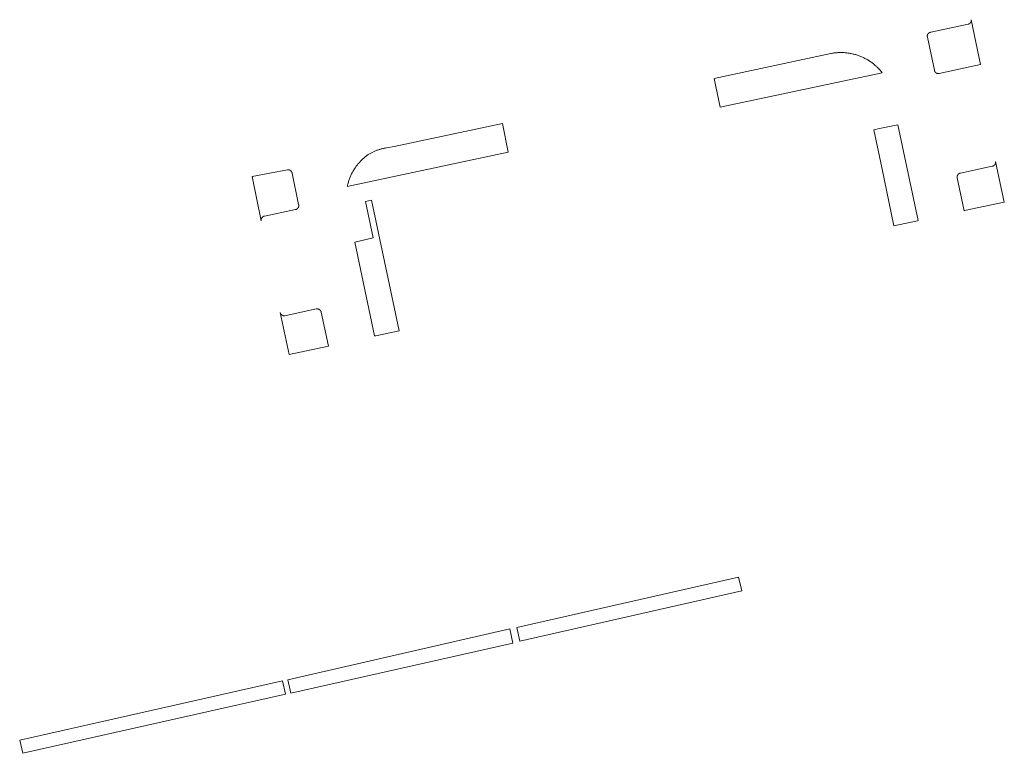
# Model space of a CAD drawing. Extents: x 211930 to 222589, y 569015 to 577578.
# Tile 52 of 95: x 221194 to 221315, y 573701 to 573791. Entities that reach past the tile are written whole.
import ezdxf

# ---------------------------------------------------------------- set-up
doc = ezdxf.new("R2010")
doc.units = 0
doc.layers.add('016 Alles planjaar 2023', color=72, linetype='Continuous', lineweight=20, true_color=0x1e90ff)

msp = doc.modelspace()

# ---------------------------------------------------------------- hatches: boundary and pattern name
at = {"layer": '016 Alles planjaar 2023', "true_color": 0x1e90ff}
h = msp.add_hatch(dxfattribs=at)
h.set_pattern_fill('DQ_CLEAR', color=72, style=0)
h.set_pattern_definition([])
h.paths.add_polyline_path([(221306.56, 573783.97), (221310.48, 573784.82), (221311.59, 573785.06), (221310.48, 573790.56), (221310.48, 573790.55), (221310.48, 573790.54), (221310.48, 573790.54), (221310.48, 573790.53), (221310.48, 573790.52), (221310.48, 573790.51), (221310.48, 573790.5), (221310.48, 573790.5), (221310.48, 573790.49), (221310.48, 573790.48), (221310.48, 573790.47), (221310.48, 573790.46), (221310.48, 573790.46), (221310.48, 573790.45), (221310.48, 573790.44), (221310.48, 573790.43), (221310.48, 573790.42), (221310.48, 573790.42), (221310.48, 573790.41), (221310.47, 573790.4), (221310.47, 573790.39), (221310.47, 573790.38), (221310.47, 573790.38), (221310.47, 573790.37), (221310.47, 573790.36), (221310.46, 573790.35), (221310.46, 573790.35), (221310.46, 573790.34), (221310.46, 573790.33), (221310.45, 573790.32), (221310.45, 573790.32), (221310.45, 573790.31), (221310.45, 573790.3), (221310.44, 573790.29), (221310.44, 573790.29), (221310.44, 573790.28), (221310.43, 573790.27), (221310.43, 573790.26), (221310.43, 573790.26), (221310.42, 573790.25), (221310.42, 573790.24), (221310.41, 573790.24), (221310.41, 573790.23), (221310.41, 573790.22), (221310.4, 573790.22), (221310.4, 573790.21), (221310.39, 573790.2), (221310.39, 573790.2), (221310.38, 573790.19), (221310.38, 573790.18), (221310.37, 573790.18), (221310.37, 573790.17), (221310.36, 573790.17), (221310.36, 573790.16), (221310.35, 573790.15), (221310.35, 573790.15), (221310.34, 573790.14), (221310.33, 573790.14), (221310.33, 573790.13), (221310.32, 573790.13), (221310.32, 573790.12), (221310.31, 573790.11), (221310.3, 573790.11), (221310.3, 573790.1), (221310.29, 573790.1), (221310.28, 573790.1), (221310.28, 573790.09), (221310.27, 573790.09), (221310.27, 573790.08), (221310.26, 573790.08), (221310.25, 573790.07), (221310.24, 573790.07), (221310.24, 573790.06), (221310.23, 573790.06), (221310.22, 573790.06), (221310.22, 573790.05), (221310.21, 573790.05), (221310.2, 573790.05), (221310.19, 573790.04), (221310.19, 573790.04), (221310.18, 573790.04), (221310.17, 573790.03), (221310.17, 573790.03), (221310.16, 573790.03), (221310.15, 573790.03), (221310.14, 573790.02), (221310.13, 573790.02), (221310.13, 573790.02), (221310.12, 573790.02), (221310.11, 573790.01), (221310.1, 573790.01), (221310.1, 573790.01), (221310.09, 573790.01), (221305.51, 573789.02), (221305.5, 573789.02), (221305.49, 573789.02), (221305.49, 573789.02), (221305.48, 573789.02), (221305.47, 573789.01), (221305.46, 573789.01), (221305.46, 573789.01), (221305.45, 573789.01), (221305.44, 573789.01), (221305.43, 573789), (221305.42, 573789), (221305.42, 573789), (221305.41, 573789), (221305.4, 573788.99), (221305.39, 573788.99), (221305.39, 573788.99), (221305.38, 573788.98), (221305.37, 573788.98), (221305.37, 573788.98), (221305.36, 573788.97), (221305.35, 573788.97), (221305.34, 573788.97), (221305.34, 573788.96), (221305.33, 573788.96), (221305.32, 573788.95), (221305.32, 573788.95), (221305.31, 573788.95), (221305.3, 573788.94), (221305.3, 573788.94), (221305.29, 573788.93), (221305.28, 573788.93), (221305.28, 573788.92), (221305.27, 573788.92), (221305.27, 573788.91), (221305.26, 573788.91), (221305.25, 573788.9), (221305.25, 573788.9), (221305.24, 573788.89), (221305.24, 573788.88), (221305.23, 573788.88), (221305.23, 573788.87), (221305.22, 573788.87), (221305.22, 573788.86), (221305.21, 573788.86), (221305.21, 573788.85), (221305.2, 573788.84), (221305.2, 573788.84), (221305.19, 573788.83), (221305.19, 573788.82), (221305.18, 573788.82), (221305.18, 573788.81), (221305.17, 573788.8), (221305.17, 573788.8), (221305.16, 573788.79), (221305.16, 573788.78), (221305.16, 573788.78), (221305.15, 573788.77), (221305.15, 573788.76), (221305.15, 573788.76), (221305.14, 573788.75), (221305.14, 573788.74), (221305.14, 573788.73), (221305.13, 573788.73), (221305.13, 573788.72), (221305.13, 573788.71), (221305.12, 573788.7), (221305.12, 573788.7), (221305.12, 573788.69), (221305.12, 573788.68), (221305.11, 573788.67), (221305.11, 573788.67), (221305.11, 573788.66), (221305.11, 573788.65), (221305.11, 573788.64), (221305.11, 573788.63), (221305.1, 573788.63), (221305.1, 573788.62), (221305.1, 573788.61), (221305.1, 573788.6), (221305.1, 573788.6), (221305.1, 573788.59), (221305.1, 573788.58), (221305.1, 573788.57), (221305.1, 573788.56), (221305.1, 573788.56), (221305.1, 573788.55), (221305.1, 573788.54), (221305.1, 573788.53), (221305.1, 573788.52), (221305.1, 573788.52), (221305.1, 573788.51), (221305.1, 573788.5), (221305.1, 573788.49), (221305.1, 573788.48), (221305.1, 573788.48), (221305.1, 573788.47), (221305.11, 573788.46), (221305.11, 573788.45), (221305.11, 573788.44), (221305.11, 573788.44), (221305.11, 573788.43), (221305.96, 573784.37), (221305.96, 573784.36), (221305.97, 573784.35), (221305.97, 573784.34), (221305.97, 573784.33), (221305.97, 573784.33), (221305.98, 573784.32), (221305.98, 573784.31), (221305.98, 573784.3), (221305.98, 573784.29), (221305.99, 573784.29), (221305.99, 573784.28), (221305.99, 573784.27), (221306, 573784.26), (221306, 573784.26), (221306, 573784.25), (221306.01, 573784.24), (221306.01, 573784.23), (221306.01, 573784.23), (221306.02, 573784.22), (221306.02, 573784.21), (221306.03, 573784.2), (221306.03, 573784.2), (221306.04, 573784.19), (221306.04, 573784.18), (221306.04, 573784.18), (221306.05, 573784.17), (221306.05, 573784.16), (221306.06, 573784.16), (221306.06, 573784.15), (221306.07, 573784.14), (221306.08, 573784.14), (221306.08, 573784.13), (221306.09, 573784.12), (221306.09, 573784.12), (221306.1, 573784.11), (221306.1, 573784.11), (221306.11, 573784.1), (221306.12, 573784.1), (221306.12, 573784.09), (221306.13, 573784.08), (221306.13, 573784.08), (221306.14, 573784.07), (221306.15, 573784.07), (221306.15, 573784.06), (221306.16, 573784.06), (221306.17, 573784.05), (221306.17, 573784.05), (221306.18, 573784.04), (221306.19, 573784.04), (221306.2, 573784.04), (221306.2, 573784.03), (221306.21, 573784.03), (221306.22, 573784.02), (221306.22, 573784.02), (221306.23, 573784.02), (221306.24, 573784.01), (221306.25, 573784.01), (221306.25, 573784.01), (221306.26, 573784), (221306.27, 573784), (221306.28, 573784), (221306.29, 573783.99), (221306.29, 573783.99), (221306.3, 573783.99), (221306.31, 573783.98), (221306.32, 573783.98), (221306.33, 573783.98), (221306.33, 573783.98), (221306.34, 573783.98), (221306.35, 573783.97), (221306.36, 573783.97), (221306.37, 573783.97), (221306.37, 573783.97), (221306.38, 573783.97), (221306.39, 573783.97), (221306.4, 573783.97), (221306.41, 573783.97), (221306.42, 573783.96), (221306.42, 573783.96), (221306.43, 573783.96), (221306.44, 573783.96), (221306.45, 573783.96), (221306.46, 573783.96), (221306.47, 573783.96), (221306.47, 573783.96), (221306.48, 573783.96), (221306.49, 573783.96), (221306.5, 573783.96), (221306.51, 573783.97), (221306.51, 573783.97), (221306.52, 573783.97), (221306.53, 573783.97), (221306.54, 573783.97), (221306.55, 573783.97), (221306.56, 573783.97), (221306.56, 573783.97)])
h = msp.add_hatch(dxfattribs=at)
h.set_pattern_fill('DQ_CLEAR', color=72, style=0)
h.set_pattern_definition([])
h.paths.add_polyline_path([(221279.02, 573783.38), (221279.76, 573779.87), (221299.57, 573784.07), (221299.5, 573784.16), (221299.43, 573784.24), (221299.36, 573784.33), (221299.29, 573784.41), (221299.21, 573784.5), (221299.14, 573784.58), (221299.06, 573784.66), (221298.98, 573784.74), (221298.9, 573784.81), (221298.82, 573784.89), (221298.73, 573784.96), (221298.65, 573785.03), (221298.57, 573785.11), (221298.48, 573785.18), (221298.39, 573785.24), (221298.3, 573785.31), (221298.21, 573785.38), (221298.12, 573785.44), (221298.03, 573785.5), (221297.93, 573785.56), (221297.74, 573785.67), (221297.65, 573785.73), (221297.55, 573785.78), (221297.45, 573785.83), (221297.35, 573785.88), (221297.26, 573785.93), (221297.16, 573785.97), (221297.05, 573786.02), (221296.95, 573786.06), (221296.85, 573786.1), (221296.75, 573786.14), (221296.64, 573786.18), (221296.54, 573786.21), (221296.44, 573786.25), (221296.33, 573786.28), (221296.22, 573786.31), (221296.12, 573786.34), (221296.01, 573786.36), (221295.9, 573786.39), (221295.8, 573786.41), (221295.69, 573786.43), (221295.58, 573786.45), (221295.47, 573786.47), (221295.36, 573786.48), (221295.25, 573786.5), (221295.14, 573786.51), (221295.03, 573786.52), (221294.92, 573786.53), (221294.82, 573786.53), (221294.71, 573786.54), (221294.6, 573786.54), (221294.49, 573786.54), (221294.38, 573786.54), (221294.27, 573786.53), (221294.16, 573786.53), (221294.05, 573786.52), (221293.94, 573786.51), (221293.83, 573786.5), (221293.72, 573786.49), (221293.61, 573786.47), (221293.5, 573786.46), (221293.39, 573786.44), (221293.28, 573786.42), (221279.02, 573783.38)])
h = msp.add_hatch(dxfattribs=at)
h.set_pattern_fill('DQ_CLEAR', color=72, style=0)
h.set_pattern_definition([])
h.paths.add_polyline_path([(221236.69, 573774.05), (221236.6, 573773.99), (221236.51, 573773.93), (221236.43, 573773.86), (221236.34, 573773.8), (221236.26, 573773.73), (221236.18, 573773.66), (221236.09, 573773.59), (221236.01, 573773.52), (221235.94, 573773.44), (221235.86, 573773.37), (221235.78, 573773.29), (221235.71, 573773.22), (221235.63, 573773.14), (221235.56, 573773.06), (221235.49, 573772.98), (221235.42, 573772.9), (221235.36, 573772.81), (221235.29, 573772.73), (221235.22, 573772.64), (221235.16, 573772.56), (221235.1, 573772.47), (221234.98, 573772.29), (221234.92, 573772.19), (221234.86, 573772.1), (221234.81, 573772), (221234.75, 573771.9), (221234.7, 573771.81), (221234.65, 573771.71), (221234.6, 573771.61), (221234.55, 573771.5), (221234.51, 573771.4), (221234.47, 573771.3), (221234.42, 573771.2), (221234.38, 573771.09), (221234.35, 573770.99), (221234.31, 573770.88), (221234.28, 573770.77), (221234.25, 573770.67), (221234.22, 573770.56), (221234.19, 573770.45), (221234.16, 573770.34), (221234.14, 573770.24), (221234.11, 573770.13), (221253.8, 573774.33), (221253.1, 573777.86), (221239.86, 573775.04), (221238.9, 573774.86), (221238.81, 573774.85), (221238.72, 573774.83), (221238.63, 573774.82), (221238.54, 573774.8), (221238.45, 573774.78), (221238.36, 573774.76), (221238.27, 573774.74), (221238.18, 573774.72), (221238.1, 573774.69), (221238.01, 573774.67), (221237.92, 573774.64), (221237.83, 573774.61), (221237.75, 573774.58), (221237.66, 573774.55), (221237.58, 573774.51), (221237.49, 573774.48), (221237.41, 573774.44), (221237.33, 573774.4), (221237.24, 573774.36), (221237.16, 573774.32), (221237.08, 573774.28), (221237, 573774.24), (221236.92, 573774.19), (221236.84, 573774.15), (221236.76, 573774.1), (221236.69, 573774.05)])
h = msp.add_hatch(dxfattribs=at)
h.set_pattern_fill('DQ_CLEAR', color=72, style=0)
h.set_pattern_definition([])
h.paths.add_polyline_path([(221301.48, 573777.71), (221299.23, 573777.23), (221298.55, 573777.09), (221299.52, 573772.48), (221301.01, 573765.34), (221303.91, 573765.96), (221303.96, 573765.97), (221301.48, 573777.71)])
h = msp.add_hatch(dxfattribs=at)
h.set_pattern_fill('DQ_CLEAR', color=72, style=0)
h.set_pattern_definition([])
h.paths.add_polyline_path([(221313.05, 573772.62), (221309.15, 573771.79), (221309.14, 573771.79), (221309.13, 573771.79), (221309.12, 573771.78), (221309.11, 573771.78), (221309.11, 573771.78), (221309.1, 573771.78), (221309.09, 573771.77), (221309.08, 573771.77), (221309.07, 573771.77), (221309.07, 573771.76), (221309.06, 573771.76), (221309.05, 573771.76), (221309.04, 573771.75), (221309.03, 573771.75), (221309.03, 573771.75), (221309.02, 573771.74), (221309.01, 573771.74), (221309, 573771.73), (221309, 573771.73), (221308.99, 573771.73), (221308.98, 573771.72), (221308.97, 573771.72), (221308.97, 573771.71), (221308.96, 573771.71), (221308.95, 573771.7), (221308.95, 573771.7), (221308.94, 573771.69), (221308.93, 573771.69), (221308.93, 573771.68), (221308.92, 573771.68), (221308.91, 573771.67), (221308.91, 573771.66), (221308.9, 573771.66), (221308.89, 573771.65), (221308.89, 573771.65), (221308.88, 573771.64), (221308.88, 573771.63), (221308.87, 573771.63), (221308.87, 573771.62), (221308.86, 573771.61), (221308.85, 573771.61), (221308.85, 573771.6), (221308.84, 573771.59), (221308.84, 573771.59), (221308.83, 573771.58), (221308.83, 573771.57), (221308.82, 573771.57), (221308.82, 573771.56), (221308.82, 573771.55), (221308.81, 573771.54), (221308.81, 573771.54), (221308.8, 573771.53), (221308.8, 573771.52), (221308.8, 573771.51), (221308.79, 573771.51), (221308.79, 573771.5), (221308.78, 573771.49), (221308.78, 573771.48), (221308.78, 573771.47), (221308.78, 573771.47), (221308.77, 573771.46), (221308.77, 573771.45), (221308.77, 573771.44), (221308.76, 573771.43), (221308.76, 573771.43), (221308.76, 573771.42), (221308.76, 573771.41), (221308.76, 573771.4), (221308.75, 573771.39), (221308.75, 573771.38), (221308.75, 573771.38), (221308.75, 573771.37), (221308.75, 573771.36), (221308.75, 573771.35), (221308.75, 573771.34), (221308.74, 573771.33), (221308.74, 573771.32), (221308.74, 573771.32), (221308.74, 573771.31), (221308.74, 573771.3), (221308.74, 573771.29), (221308.74, 573771.28), (221308.74, 573771.27), (221308.74, 573771.26), (221308.74, 573771.26), (221308.74, 573771.25), (221308.74, 573771.24), (221308.75, 573771.23), (221308.75, 573771.22), (221308.75, 573771.21), (221308.75, 573771.2), (221308.75, 573771.2), (221308.75, 573771.19), (221309.6, 573767.17), (221309.67, 573767.19), (221314.52, 573768.23), (221313.44, 573773.2), (221313.44, 573773.19), (221313.45, 573773.18), (221313.45, 573773.17), (221313.45, 573773.16), (221313.45, 573773.16), (221313.45, 573773.15), (221313.45, 573773.14), (221313.45, 573773.13), (221313.45, 573773.12), (221313.45, 573773.12), (221313.45, 573773.11), (221313.45, 573773.1), (221313.45, 573773.09), (221313.45, 573773.08), (221313.45, 573773.08), (221313.45, 573773.07), (221313.45, 573773.06), (221313.45, 573773.05), (221313.45, 573773.04), (221313.45, 573773.04), (221313.45, 573773.03), (221313.45, 573773.02), (221313.45, 573773.01), (221313.44, 573773), (221313.44, 573773), (221313.44, 573772.99), (221313.44, 573772.98), (221313.44, 573772.97), (221313.43, 573772.96), (221313.43, 573772.96), (221313.43, 573772.95), (221313.43, 573772.94), (221313.42, 573772.93), (221313.42, 573772.93), (221313.42, 573772.92), (221313.42, 573772.91), (221313.41, 573772.9), (221313.41, 573772.9), (221313.41, 573772.89), (221313.4, 573772.88), (221313.4, 573772.87), (221313.39, 573772.87), (221313.39, 573772.86), (221313.39, 573772.85), (221313.38, 573772.85), (221313.38, 573772.84), (221313.37, 573772.83), (221313.37, 573772.82), (221313.37, 573772.82), (221313.36, 573772.81), (221313.36, 573772.8), (221313.35, 573772.8), (221313.35, 573772.79), (221313.34, 573772.79), (221313.34, 573772.78), (221313.33, 573772.77), (221313.32, 573772.77), (221313.32, 573772.76), (221313.31, 573772.76), (221313.31, 573772.75), (221313.3, 573772.74), (221313.3, 573772.74), (221313.29, 573772.73), (221313.28, 573772.73), (221313.28, 573772.72), (221313.27, 573772.72), (221313.26, 573772.71), (221313.26, 573772.71), (221313.25, 573772.7), (221313.25, 573772.7), (221313.24, 573772.69), (221313.23, 573772.69), (221313.23, 573772.68), (221313.22, 573772.68), (221313.21, 573772.68), (221313.2, 573772.67), (221313.2, 573772.67), (221313.19, 573772.66), (221313.18, 573772.66), (221313.18, 573772.66), (221313.17, 573772.65), (221313.16, 573772.65), (221313.15, 573772.65), (221313.15, 573772.64), (221313.14, 573772.64), (221313.13, 573772.64), (221313.12, 573772.64), (221313.11, 573772.63), (221313.11, 573772.63), (221313.1, 573772.63), (221313.09, 573772.63), (221313.08, 573772.62), (221313.08, 573772.62), (221313.07, 573772.62), (221313.06, 573772.62), (221313.05, 573772.62)])
h = msp.add_hatch(dxfattribs=at)
h.set_pattern_fill('DQ_CLEAR', color=72, style=0)
h.set_pattern_definition([])
h.paths.add_polyline_path([(221223.58, 573765.95), (221223.57, 573765.96), (221223.57, 573765.97), (221223.57, 573765.98), (221223.57, 573765.99), (221223.57, 573765.99), (221223.57, 573766), (221223.57, 573766.01), (221223.57, 573766.02), (221223.57, 573766.03), (221223.57, 573766.04), (221223.57, 573766.05), (221223.57, 573766.05), (221223.57, 573766.06), (221223.57, 573766.07), (221223.57, 573766.08), (221223.57, 573766.09), (221223.58, 573766.1), (221223.58, 573766.11), (221223.58, 573766.11), (221223.58, 573766.12), (221223.58, 573766.13), (221223.58, 573766.14), (221223.59, 573766.15), (221223.59, 573766.16), (221223.59, 573766.16), (221223.59, 573766.17), (221223.6, 573766.18), (221223.6, 573766.19), (221223.6, 573766.2), (221223.6, 573766.2), (221223.61, 573766.21), (221223.61, 573766.22), (221223.61, 573766.23), (221223.62, 573766.24), (221223.62, 573766.24), (221223.62, 573766.25), (221223.63, 573766.26), (221223.63, 573766.27), (221223.64, 573766.27), (221223.64, 573766.28), (221223.64, 573766.29), (221223.65, 573766.3), (221223.65, 573766.3), (221223.66, 573766.31), (221223.66, 573766.32), (221223.67, 573766.33), (221223.67, 573766.33), (221223.68, 573766.34), (221223.68, 573766.35), (221223.69, 573766.35), (221223.69, 573766.36), (221223.7, 573766.37), (221223.71, 573766.37), (221223.71, 573766.38), (221223.72, 573766.38), (221223.72, 573766.39), (221223.73, 573766.4), (221223.74, 573766.4), (221223.74, 573766.41), (221223.75, 573766.41), (221223.76, 573766.42), (221223.76, 573766.42), (221223.77, 573766.43), (221223.78, 573766.43), (221223.78, 573766.44), (221223.79, 573766.44), (221223.8, 573766.45), (221223.8, 573766.45), (221223.81, 573766.46), (221223.82, 573766.46), (221223.82, 573766.47), (221223.83, 573766.47), (221223.84, 573766.48), (221223.85, 573766.48), (221223.85, 573766.48), (221223.86, 573766.49), (221223.87, 573766.49), (221223.88, 573766.5), (221223.89, 573766.5), (221223.89, 573766.5), (221223.9, 573766.51), (221223.91, 573766.51), (221223.92, 573766.51), (221223.93, 573766.51), (221223.93, 573766.52), (221223.94, 573766.52), (221223.95, 573766.52), (221223.96, 573766.52), (221223.97, 573766.53), (221223.98, 573766.53), (221223.98, 573766.53), (221227.79, 573767.33), (221227.8, 573767.33), (221227.8, 573767.33), (221227.81, 573767.33), (221227.82, 573767.33), (221227.83, 573767.34), (221227.84, 573767.34), (221227.84, 573767.34), (221227.85, 573767.34), (221227.86, 573767.35), (221227.87, 573767.35), (221227.88, 573767.35), (221227.88, 573767.36), (221227.89, 573767.36), (221227.9, 573767.36), (221227.91, 573767.37), (221227.91, 573767.37), (221227.92, 573767.38), (221227.93, 573767.38), (221227.93, 573767.38), (221227.94, 573767.39), (221227.95, 573767.39), (221227.96, 573767.4), (221227.96, 573767.4), (221227.97, 573767.41), (221227.98, 573767.41), (221227.98, 573767.42), (221227.99, 573767.42), (221228, 573767.43), (221228, 573767.43), (221228.01, 573767.44), (221228.01, 573767.44), (221228.02, 573767.45), (221228.03, 573767.46), (221228.03, 573767.46), (221228.04, 573767.47), (221228.04, 573767.47), (221228.05, 573767.48), (221228.06, 573767.49), (221228.06, 573767.49), (221228.07, 573767.5), (221228.07, 573767.5), (221228.08, 573767.51), (221228.08, 573767.52), (221228.09, 573767.52), (221228.09, 573767.53), (221228.1, 573767.54), (221228.1, 573767.55), (221228.11, 573767.55), (221228.11, 573767.56), (221228.11, 573767.57), (221228.12, 573767.57), (221228.12, 573767.58), (221228.13, 573767.59), (221228.13, 573767.6), (221228.13, 573767.6), (221228.14, 573767.61), (221228.14, 573767.62), (221228.14, 573767.63), (221228.15, 573767.63), (221228.15, 573767.64), (221228.15, 573767.65), (221228.15, 573767.66), (221228.16, 573767.67), (221228.16, 573767.67), (221228.16, 573767.68), (221228.16, 573767.69), (221228.17, 573767.7), (221228.17, 573767.71), (221228.17, 573767.71), (221228.17, 573767.72), (221228.17, 573767.73), (221228.17, 573767.74), (221228.17, 573767.75), (221228.18, 573767.76), (221228.18, 573767.76), (221228.18, 573767.77), (221228.18, 573767.78), (221228.18, 573767.79), (221228.18, 573767.8), (221228.18, 573767.81), (221228.18, 573767.81), (221228.18, 573767.82), (221228.18, 573767.83), (221228.18, 573767.84), (221228.18, 573767.85), (221228.18, 573767.86), (221228.18, 573767.86), (221228.18, 573767.87), (221228.17, 573767.88), (221228.17, 573767.89), (221228.17, 573767.9), (221228.17, 573767.91), (221228.17, 573767.91), (221228.17, 573767.92), (221228.17, 573767.93), (221228.16, 573767.94), (221227.36, 573771.79), (221227.36, 573771.8), (221227.35, 573771.81), (221227.35, 573771.82), (221227.35, 573771.83), (221227.35, 573771.83), (221227.34, 573771.84), (221227.34, 573771.85), (221227.34, 573771.86), (221227.34, 573771.87), (221227.33, 573771.87), (221227.33, 573771.88), (221227.33, 573771.89), (221227.32, 573771.9), (221227.32, 573771.91), (221227.32, 573771.91), (221227.31, 573771.92), (221227.31, 573771.93), (221227.3, 573771.94), (221227.3, 573771.94), (221227.29, 573771.95), (221227.29, 573771.96), (221227.29, 573771.97), (221227.28, 573771.97), (221227.28, 573771.98), (221227.27, 573771.99), (221227.27, 573771.99), (221227.26, 573772), (221227.26, 573772.01), (221227.25, 573772.01), (221227.24, 573772.02), (221227.24, 573772.03), (221227.23, 573772.03), (221227.23, 573772.04), (221227.22, 573772.05), (221227.22, 573772.05), (221227.21, 573772.06), (221227.2, 573772.06), (221227.2, 573772.07), (221227.19, 573772.08), (221227.18, 573772.08), (221227.18, 573772.09), (221227.17, 573772.09), (221227.16, 573772.1), (221227.16, 573772.1), (221227.15, 573772.11), (221227.14, 573772.11), (221227.14, 573772.12), (221227.13, 573772.12), (221227.12, 573772.13), (221227.11, 573772.13), (221227.11, 573772.13), (221227.1, 573772.14), (221227.09, 573772.14), (221227.08, 573772.15), (221227.08, 573772.15), (221227.07, 573772.15), (221227.06, 573772.16), (221227.05, 573772.16), (221227.05, 573772.16), (221227.04, 573772.17), (221227.03, 573772.17), (221227.02, 573772.17), (221227.01, 573772.18), (221227.01, 573772.18), (221227, 573772.18), (221226.99, 573772.18), (221226.98, 573772.19), (221226.97, 573772.19), (221226.96, 573772.19), (221226.96, 573772.19), (221226.95, 573772.19), (221226.94, 573772.19), (221226.93, 573772.2), (221226.92, 573772.2), (221226.91, 573772.2), (221226.9, 573772.2), (221226.9, 573772.2), (221226.89, 573772.2), (221226.88, 573772.2), (221226.87, 573772.2), (221226.86, 573772.2), (221226.85, 573772.2), (221226.85, 573772.2), (221226.84, 573772.2), (221226.83, 573772.2), (221226.82, 573772.2), (221226.81, 573772.2), (221226.8, 573772.2), (221226.79, 573772.2), (221226.79, 573772.2), (221226.78, 573772.19), (221222.46, 573771.36), (221223.58, 573765.95)])
h = msp.add_hatch(dxfattribs=at)
h.set_pattern_fill('DQ_CLEAR', color=72, style=0)
h.set_pattern_definition([])
h.paths.add_polyline_path([(221235.04, 573763.33), (221237.46, 573751.85), (221237.59, 573751.87), (221240.48, 573752.5), (221238.96, 573759.62), (221237.07, 573768.48), (221236.33, 573768.32), (221237.3, 573763.87), (221235.04, 573763.33)])
h = msp.add_hatch(dxfattribs=at)
h.set_pattern_fill('DQ_CLEAR', color=72, style=0)
h.set_pattern_definition([])
h.paths.add_polyline_path([(221230.92, 573754.76), (221230.92, 573754.77), (221230.92, 573754.78), (221230.92, 573754.78), (221230.91, 573754.79), (221230.91, 573754.8), (221230.91, 573754.81), (221230.91, 573754.82), (221230.9, 573754.82), (221230.9, 573754.83), (221230.9, 573754.84), (221230.9, 573754.85), (221230.89, 573754.85), (221230.89, 573754.86), (221230.89, 573754.87), (221230.88, 573754.88), (221230.88, 573754.88), (221230.88, 573754.89), (221230.87, 573754.9), (221230.87, 573754.91), (221230.87, 573754.91), (221230.86, 573754.92), (221230.86, 573754.93), (221230.85, 573754.94), (221230.85, 573754.94), (221230.84, 573754.95), (221230.84, 573754.96), (221230.83, 573754.96), (221230.83, 573754.97), (221230.82, 573754.98), (221230.82, 573754.98), (221230.81, 573754.99), (221230.81, 573754.99), (221230.8, 573755), (221230.8, 573755.01), (221230.79, 573755.01), (221230.79, 573755.02), (221230.78, 573755.03), (221230.77, 573755.03), (221230.77, 573755.04), (221230.76, 573755.04), (221230.76, 573755.05), (221230.75, 573755.05), (221230.74, 573755.06), (221230.74, 573755.06), (221230.73, 573755.07), (221230.72, 573755.07), (221230.72, 573755.08), (221230.71, 573755.08), (221230.7, 573755.09), (221230.7, 573755.09), (221230.69, 573755.1), (221230.68, 573755.1), (221230.68, 573755.1), (221230.67, 573755.11), (221230.66, 573755.11), (221230.65, 573755.12), (221230.65, 573755.12), (221230.64, 573755.12), (221230.63, 573755.13), (221230.62, 573755.13), (221230.62, 573755.13), (221230.61, 573755.14), (221230.6, 573755.14), (221230.59, 573755.14), (221230.58, 573755.14), (221230.58, 573755.15), (221230.57, 573755.15), (221230.56, 573755.15), (221230.55, 573755.15), (221230.55, 573755.16), (221230.54, 573755.16), (221230.53, 573755.16), (221230.52, 573755.16), (221230.51, 573755.16), (221230.5, 573755.16), (221230.5, 573755.16), (221230.49, 573755.17), (221230.48, 573755.17), (221230.47, 573755.17), (221230.46, 573755.17), (221230.46, 573755.17), (221230.45, 573755.17), (221230.44, 573755.17), (221230.43, 573755.17), (221230.42, 573755.17), (221230.41, 573755.17), (221230.41, 573755.17), (221230.4, 573755.17), (221230.39, 573755.17), (221230.38, 573755.17), (221230.37, 573755.17), (221230.36, 573755.16), (221230.36, 573755.16), (221230.35, 573755.16), (221230.34, 573755.16), (221230.33, 573755.16), (221230.32, 573755.16), (221230.32, 573755.16), (221226.48, 573754.33), (221226.47, 573754.32), (221226.46, 573754.32), (221226.45, 573754.32), (221226.45, 573754.32), (221226.44, 573754.32), (221226.43, 573754.32), (221226.42, 573754.32), (221226.41, 573754.32), (221226.4, 573754.32), (221226.39, 573754.32), (221226.39, 573754.32), (221226.38, 573754.32), (221226.37, 573754.32), (221226.36, 573754.32), (221226.35, 573754.32), (221226.34, 573754.32), (221226.33, 573754.32), (221226.33, 573754.33), (221226.32, 573754.33), (221226.31, 573754.33), (221226.3, 573754.33), (221226.29, 573754.33), (221226.28, 573754.33), (221226.28, 573754.34), (221226.27, 573754.34), (221226.26, 573754.34), (221226.25, 573754.34), (221226.24, 573754.35), (221226.23, 573754.35), (221226.23, 573754.35), (221226.22, 573754.35), (221226.21, 573754.36), (221226.2, 573754.36), (221226.19, 573754.36), (221226.19, 573754.37), (221226.18, 573754.37), (221226.17, 573754.38), (221226.16, 573754.38), (221226.16, 573754.38), (221226.15, 573754.39), (221226.14, 573754.39), (221226.13, 573754.4), (221226.13, 573754.4), (221226.12, 573754.41), (221226.11, 573754.41), (221226.11, 573754.41), (221226.1, 573754.42), (221226.09, 573754.43), (221226.08, 573754.43), (221226.08, 573754.44), (221226.07, 573754.44), (221226.06, 573754.45), (221226.06, 573754.45), (221226.05, 573754.46), (221226.05, 573754.46), (221226.04, 573754.47), (221226.03, 573754.48), (221226.03, 573754.48), (221226.02, 573754.49), (221226.02, 573754.5), (221226.01, 573754.5), (221226, 573754.51), (221226, 573754.52), (221225.99, 573754.52), (221225.99, 573754.53), (221225.98, 573754.54), (221225.98, 573754.54), (221225.97, 573754.55), (221225.97, 573754.56), (221225.97, 573754.56), (221225.96, 573754.57), (221225.96, 573754.58), (221225.95, 573754.59), (221225.95, 573754.59), (221225.94, 573754.6), (221225.94, 573754.61), (221225.94, 573754.62), (221225.93, 573754.62), (221225.93, 573754.63), (221225.93, 573754.64), (221225.92, 573754.65), (221225.92, 573754.66), (221225.92, 573754.66), (221225.91, 573754.67), (221225.91, 573754.68), (221225.91, 573754.69), (221225.91, 573754.7), (221225.9, 573754.71), (221227.02, 573749.59), (221231.8, 573750.6), (221230.92, 573754.76)])
h = msp.add_hatch(dxfattribs=at)
h.set_pattern_fill('DQ_CLEAR', color=72, style=0)
h.set_pattern_definition([])
h.paths.add_polyline_path([(221255.25, 573714.52), (221282.39, 573720.65), (221282.01, 573722.33), (221254.87, 573716.19), (221255.25, 573714.52)])
h = msp.add_hatch(dxfattribs=at)
h.set_pattern_fill('DQ_CLEAR', color=72, style=0)
h.set_pattern_definition([])
h.paths.add_polyline_path([(221227.19, 573708.14), (221254.39, 573714.26), (221254, 573716), (221226.82, 573709.76), (221227.19, 573708.14)])
h = msp.add_hatch(dxfattribs=at)
h.set_pattern_fill('DQ_CLEAR', color=72, style=0)
h.set_pattern_definition([])
h.paths.add_polyline_path([(221194.39, 573700.78), (221226.56, 573708), (221226.2, 573709.63), (221194.02, 573702.4), (221194.39, 573700.78)])

# ---------------------------------------------------------------- linework, layer by layer
at = {"layer": '016 Alles planjaar 2023', "color": 14, "true_color": 0x004000}
for points in [[(221306.56, 573783.97), (221310.48, 573784.82), (221311.59, 573785.06), (221310.48, 573790.56), (221310.48, 573790.55), (221310.48, 573790.54), (221310.48, 573790.54), (221310.48, 573790.53), (221310.48, 573790.52), (221310.48, 573790.51), (221310.48, 573790.5), (221310.48, 573790.5), (221310.48, 573790.49), (221310.48, 573790.48), (221310.48, 573790.47), (221310.48, 573790.46), (221310.48, 573790.46), (221310.48, 573790.45), (221310.48, 573790.44), (221310.48, 573790.43), (221310.48, 573790.42), (221310.48, 573790.42), (221310.48, 573790.41), (221310.47, 573790.4), (221310.47, 573790.39), (221310.47, 573790.38), (221310.47, 573790.38), (221310.47, 573790.37), (221310.47, 573790.36), (221310.46, 573790.35), (221310.46, 573790.35), (221310.46, 573790.34), (221310.46, 573790.33), (221310.45, 573790.32), (221310.45, 573790.32), (221310.45, 573790.31), (221310.45, 573790.3), (221310.44, 573790.29), (221310.44, 573790.29), (221310.44, 573790.28), (221310.43, 573790.27), (221310.43, 573790.26), (221310.43, 573790.26), (221310.42, 573790.25), (221310.42, 573790.24), (221310.41, 573790.24), (221310.41, 573790.23), (221310.41, 573790.22), (221310.4, 573790.22), (221310.4, 573790.21), (221310.39, 573790.2), (221310.39, 573790.2), (221310.38, 573790.19), (221310.38, 573790.18), (221310.37, 573790.18), (221310.37, 573790.17), (221310.36, 573790.17), (221310.36, 573790.16), (221310.35, 573790.15), (221310.35, 573790.15), (221310.34, 573790.14), (221310.33, 573790.14), (221310.33, 573790.13), (221310.32, 573790.13), (221310.32, 573790.12), (221310.31, 573790.11), (221310.3, 573790.11), (221310.3, 573790.1), (221310.29, 573790.1), (221310.28, 573790.1), (221310.28, 573790.09), (221310.27, 573790.09), (221310.27, 573790.08), (221310.26, 573790.08), (221310.25, 573790.07), (221310.24, 573790.07), (221310.24, 573790.06), (221310.23, 573790.06), (221310.22, 573790.06), (221310.22, 573790.05), (221310.21, 573790.05), (221310.2, 573790.05), (221310.19, 573790.04), (221310.19, 573790.04), (221310.18, 573790.04), (221310.17, 573790.03), (221310.17, 573790.03), (221310.16, 573790.03), (221310.15, 573790.03), (221310.14, 573790.02), (221310.13, 573790.02), (221310.13, 573790.02), (221310.12, 573790.02), (221310.11, 573790.01), (221310.1, 573790.01), (221310.1, 573790.01), (221310.09, 573790.01), (221305.51, 573789.02), (221305.5, 573789.02), (221305.49, 573789.02), (221305.49, 573789.02), (221305.48, 573789.02), (221305.47, 573789.01), (221305.46, 573789.01), (221305.46, 573789.01), (221305.45, 573789.01), (221305.44, 573789.01), (221305.43, 573789), (221305.42, 573789), (221305.42, 573789), (221305.41, 573789), (221305.4, 573788.99), (221305.39, 573788.99), (221305.39, 573788.99), (221305.38, 573788.98), (221305.37, 573788.98), (221305.37, 573788.98), (221305.36, 573788.97), (221305.35, 573788.97), (221305.34, 573788.97), (221305.34, 573788.96), (221305.33, 573788.96), (221305.32, 573788.95), (221305.32, 573788.95), (221305.31, 573788.95), (221305.3, 573788.94), (221305.3, 573788.94), (221305.29, 573788.93), (221305.28, 573788.93), (221305.28, 573788.92), (221305.27, 573788.92), (221305.27, 573788.91), (221305.26, 573788.91), (221305.25, 573788.9), (221305.25, 573788.9), (221305.24, 573788.89), (221305.24, 573788.88), (221305.23, 573788.88), (221305.23, 573788.87), (221305.22, 573788.87), (221305.22, 573788.86), (221305.21, 573788.86), (221305.21, 573788.85), (221305.2, 573788.84), (221305.2, 573788.84), (221305.19, 573788.83), (221305.19, 573788.82), (221305.18, 573788.82), (221305.18, 573788.81), (221305.17, 573788.8), (221305.17, 573788.8), (221305.16, 573788.79), (221305.16, 573788.78), (221305.16, 573788.78), (221305.15, 573788.77), (221305.15, 573788.76), (221305.15, 573788.76), (221305.14, 573788.75), (221305.14, 573788.74), (221305.14, 573788.73), (221305.13, 573788.73), (221305.13, 573788.72), (221305.13, 573788.71), (221305.12, 573788.7), (221305.12, 573788.7), (221305.12, 573788.69), (221305.12, 573788.68), (221305.11, 573788.67), (221305.11, 573788.67), (221305.11, 573788.66), (221305.11, 573788.65), (221305.11, 573788.64), (221305.11, 573788.63), (221305.1, 573788.63), (221305.1, 573788.62), (221305.1, 573788.61), (221305.1, 573788.6), (221305.1, 573788.6), (221305.1, 573788.59), (221305.1, 573788.58), (221305.1, 573788.57), (221305.1, 573788.56), (221305.1, 573788.56), (221305.1, 573788.55), (221305.1, 573788.54), (221305.1, 573788.53), (221305.1, 573788.52), (221305.1, 573788.52), (221305.1, 573788.51), (221305.1, 573788.5), (221305.1, 573788.49), (221305.1, 573788.48), (221305.1, 573788.48), (221305.1, 573788.47), (221305.11, 573788.46), (221305.11, 573788.45), (221305.11, 573788.44), (221305.11, 573788.44), (221305.11, 573788.43), (221305.96, 573784.37), (221305.96, 573784.36), (221305.97, 573784.35), (221305.97, 573784.34), (221305.97, 573784.33), (221305.97, 573784.33), (221305.98, 573784.32), (221305.98, 573784.31), (221305.98, 573784.3), (221305.98, 573784.29), (221305.99, 573784.29), (221305.99, 573784.28), (221305.99, 573784.27), (221306, 573784.26), (221306, 573784.26), (221306, 573784.25), (221306.01, 573784.24), (221306.01, 573784.23), (221306.01, 573784.23), (221306.02, 573784.22), (221306.02, 573784.21), (221306.03, 573784.2), (221306.03, 573784.2), (221306.04, 573784.19), (221306.04, 573784.18), (221306.04, 573784.18), (221306.05, 573784.17), (221306.05, 573784.16), (221306.06, 573784.16), (221306.06, 573784.15), (221306.07, 573784.14), (221306.08, 573784.14), (221306.08, 573784.13), (221306.09, 573784.12), (221306.09, 573784.12), (221306.1, 573784.11), (221306.1, 573784.11), (221306.11, 573784.1), (221306.12, 573784.1), (221306.12, 573784.09), (221306.13, 573784.08), (221306.13, 573784.08), (221306.14, 573784.07), (221306.15, 573784.07), (221306.15, 573784.06), (221306.16, 573784.06), (221306.17, 573784.05), (221306.17, 573784.05), (221306.18, 573784.04), (221306.19, 573784.04), (221306.2, 573784.04), (221306.2, 573784.03), (221306.21, 573784.03), (221306.22, 573784.02), (221306.22, 573784.02), (221306.23, 573784.02), (221306.24, 573784.01), (221306.25, 573784.01), (221306.25, 573784.01), (221306.26, 573784), (221306.27, 573784), (221306.28, 573784), (221306.29, 573783.99), (221306.29, 573783.99), (221306.3, 573783.99), (221306.31, 573783.98), (221306.32, 573783.98), (221306.33, 573783.98), (221306.33, 573783.98), (221306.34, 573783.98), (221306.35, 573783.97), (221306.36, 573783.97), (221306.37, 573783.97), (221306.37, 573783.97), (221306.38, 573783.97), (221306.39, 573783.97), (221306.4, 573783.97), (221306.41, 573783.97), (221306.42, 573783.96), (221306.42, 573783.96), (221306.43, 573783.96), (221306.44, 573783.96), (221306.45, 573783.96), (221306.46, 573783.96), (221306.47, 573783.96), (221306.47, 573783.96), (221306.48, 573783.96), (221306.49, 573783.96), (221306.5, 573783.96), (221306.51, 573783.97), (221306.51, 573783.97), (221306.52, 573783.97), (221306.53, 573783.97), (221306.54, 573783.97), (221306.55, 573783.97), (221306.56, 573783.97), (221306.56, 573783.97)], [(221279.02, 573783.38), (221279.76, 573779.87), (221299.57, 573784.07), (221299.5, 573784.16), (221299.43, 573784.24), (221299.36, 573784.33), (221299.29, 573784.41), (221299.21, 573784.5), (221299.14, 573784.58), (221299.06, 573784.66), (221298.98, 573784.74), (221298.9, 573784.81), (221298.82, 573784.89), (221298.73, 573784.96), (221298.65, 573785.03), (221298.57, 573785.11), (221298.48, 573785.18), (221298.39, 573785.24), (221298.3, 573785.31), (221298.21, 573785.38), (221298.12, 573785.44), (221298.03, 573785.5), (221297.93, 573785.56), (221297.74, 573785.67), (221297.65, 573785.73), (221297.55, 573785.78), (221297.45, 573785.83), (221297.35, 573785.88), (221297.26, 573785.93), (221297.16, 573785.97), (221297.05, 573786.02), (221296.95, 573786.06), (221296.85, 573786.1), (221296.75, 573786.14), (221296.64, 573786.18), (221296.54, 573786.21), (221296.44, 573786.25), (221296.33, 573786.28), (221296.22, 573786.31), (221296.12, 573786.34), (221296.01, 573786.36), (221295.9, 573786.39), (221295.8, 573786.41), (221295.69, 573786.43), (221295.58, 573786.45), (221295.47, 573786.47), (221295.36, 573786.48), (221295.25, 573786.5), (221295.14, 573786.51), (221295.03, 573786.52), (221294.92, 573786.53), (221294.82, 573786.53), (221294.71, 573786.54), (221294.6, 573786.54), (221294.49, 573786.54), (221294.38, 573786.54), (221294.27, 573786.53), (221294.16, 573786.53), (221294.05, 573786.52), (221293.94, 573786.51), (221293.83, 573786.5), (221293.72, 573786.49), (221293.61, 573786.47), (221293.5, 573786.46), (221293.39, 573786.44), (221293.28, 573786.42), (221279.02, 573783.38)], [(221236.69, 573774.05), (221236.6, 573773.99), (221236.51, 573773.93), (221236.43, 573773.86), (221236.34, 573773.8), (221236.26, 573773.73), (221236.18, 573773.66), (221236.09, 573773.59), (221236.01, 573773.52), (221235.94, 573773.44), (221235.86, 573773.37), (221235.78, 573773.29), (221235.71, 573773.22), (221235.63, 573773.14), (221235.56, 573773.06), (221235.49, 573772.98), (221235.42, 573772.9), (221235.36, 573772.81), (221235.29, 573772.73), (221235.22, 573772.64), (221235.16, 573772.56), (221235.1, 573772.47), (221234.98, 573772.29), (221234.92, 573772.19), (221234.86, 573772.1), (221234.81, 573772), (221234.75, 573771.9), (221234.7, 573771.81), (221234.65, 573771.71), (221234.6, 573771.61), (221234.55, 573771.5), (221234.51, 573771.4), (221234.47, 573771.3), (221234.42, 573771.2), (221234.38, 573771.09), (221234.35, 573770.99), (221234.31, 573770.88), (221234.28, 573770.77), (221234.25, 573770.67), (221234.22, 573770.56), (221234.19, 573770.45), (221234.16, 573770.34), (221234.14, 573770.24), (221234.11, 573770.13), (221253.8, 573774.33), (221253.1, 573777.86), (221239.86, 573775.04), (221238.9, 573774.86), (221238.81, 573774.85), (221238.72, 573774.83), (221238.63, 573774.82), (221238.54, 573774.8), (221238.45, 573774.78), (221238.36, 573774.76), (221238.27, 573774.74), (221238.18, 573774.72), (221238.1, 573774.69), (221238.01, 573774.67), (221237.92, 573774.64), (221237.83, 573774.61), (221237.75, 573774.58), (221237.66, 573774.55), (221237.58, 573774.51), (221237.49, 573774.48), (221237.41, 573774.44), (221237.33, 573774.4), (221237.24, 573774.36), (221237.16, 573774.32), (221237.08, 573774.28), (221237, 573774.24), (221236.92, 573774.19), (221236.84, 573774.15), (221236.76, 573774.1), (221236.69, 573774.05)], [(221301.48, 573777.71), (221299.23, 573777.23), (221298.55, 573777.09), (221299.52, 573772.48), (221301.01, 573765.34), (221303.91, 573765.96), (221303.96, 573765.97), (221301.48, 573777.71)], [(221313.05, 573772.62), (221309.15, 573771.79), (221309.14, 573771.79), (221309.13, 573771.79), (221309.12, 573771.78), (221309.11, 573771.78), (221309.11, 573771.78), (221309.1, 573771.78), (221309.09, 573771.77), (221309.08, 573771.77), (221309.07, 573771.77), (221309.07, 573771.76), (221309.06, 573771.76), (221309.05, 573771.76), (221309.04, 573771.75), (221309.03, 573771.75), (221309.03, 573771.75), (221309.02, 573771.74), (221309.01, 573771.74), (221309, 573771.73), (221309, 573771.73), (221308.99, 573771.73), (221308.98, 573771.72), (221308.97, 573771.72), (221308.97, 573771.71), (221308.96, 573771.71), (221308.95, 573771.7), (221308.95, 573771.7), (221308.94, 573771.69), (221308.93, 573771.69), (221308.93, 573771.68), (221308.92, 573771.68), (221308.91, 573771.67), (221308.91, 573771.66), (221308.9, 573771.66), (221308.89, 573771.65), (221308.89, 573771.65), (221308.88, 573771.64), (221308.88, 573771.63), (221308.87, 573771.63), (221308.87, 573771.62), (221308.86, 573771.61), (221308.85, 573771.61), (221308.85, 573771.6), (221308.84, 573771.59), (221308.84, 573771.59), (221308.83, 573771.58), (221308.83, 573771.57), (221308.82, 573771.57), (221308.82, 573771.56), (221308.82, 573771.55), (221308.81, 573771.54), (221308.81, 573771.54), (221308.8, 573771.53), (221308.8, 573771.52), (221308.8, 573771.51), (221308.79, 573771.51), (221308.79, 573771.5), (221308.78, 573771.49), (221308.78, 573771.48), (221308.78, 573771.47), (221308.78, 573771.47), (221308.77, 573771.46), (221308.77, 573771.45), (221308.77, 573771.44), (221308.76, 573771.43), (221308.76, 573771.43), (221308.76, 573771.42), (221308.76, 573771.41), (221308.76, 573771.4), (221308.75, 573771.39), (221308.75, 573771.38), (221308.75, 573771.38), (221308.75, 573771.37), (221308.75, 573771.36), (221308.75, 573771.35), (221308.75, 573771.34), (221308.74, 573771.33), (221308.74, 573771.32), (221308.74, 573771.32), (221308.74, 573771.31), (221308.74, 573771.3), (221308.74, 573771.29), (221308.74, 573771.28), (221308.74, 573771.27), (221308.74, 573771.26), (221308.74, 573771.26), (221308.74, 573771.25), (221308.74, 573771.24), (221308.75, 573771.23), (221308.75, 573771.22), (221308.75, 573771.21), (221308.75, 573771.2), (221308.75, 573771.2), (221308.75, 573771.19), (221309.6, 573767.17), (221309.67, 573767.19), (221314.52, 573768.23), (221313.44, 573773.2), (221313.44, 573773.19), (221313.45, 573773.18), (221313.45, 573773.17), (221313.45, 573773.16), (221313.45, 573773.16), (221313.45, 573773.15), (221313.45, 573773.14), (221313.45, 573773.13), (221313.45, 573773.12), (221313.45, 573773.12), (221313.45, 573773.11), (221313.45, 573773.1), (221313.45, 573773.09), (221313.45, 573773.08), (221313.45, 573773.08), (221313.45, 573773.07), (221313.45, 573773.06), (221313.45, 573773.05), (221313.45, 573773.04), (221313.45, 573773.04), (221313.45, 573773.03), (221313.45, 573773.02), (221313.45, 573773.01), (221313.44, 573773), (221313.44, 573773), (221313.44, 573772.99), (221313.44, 573772.98), (221313.44, 573772.97), (221313.43, 573772.96), (221313.43, 573772.96), (221313.43, 573772.95), (221313.43, 573772.94), (221313.42, 573772.93), (221313.42, 573772.93), (221313.42, 573772.92), (221313.42, 573772.91), (221313.41, 573772.9), (221313.41, 573772.9), (221313.41, 573772.89), (221313.4, 573772.88), (221313.4, 573772.87), (221313.39, 573772.87), (221313.39, 573772.86), (221313.39, 573772.85), (221313.38, 573772.85), (221313.38, 573772.84), (221313.37, 573772.83), (221313.37, 573772.82), (221313.37, 573772.82), (221313.36, 573772.81), (221313.36, 573772.8), (221313.35, 573772.8), (221313.35, 573772.79), (221313.34, 573772.79), (221313.34, 573772.78), (221313.33, 573772.77), (221313.32, 573772.77), (221313.32, 573772.76), (221313.31, 573772.76), (221313.31, 573772.75), (221313.3, 573772.74), (221313.3, 573772.74), (221313.29, 573772.73), (221313.28, 573772.73), (221313.28, 573772.72), (221313.27, 573772.72), (221313.26, 573772.71), (221313.26, 573772.71), (221313.25, 573772.7), (221313.25, 573772.7), (221313.24, 573772.69), (221313.23, 573772.69), (221313.23, 573772.68), (221313.22, 573772.68), (221313.21, 573772.68), (221313.2, 573772.67), (221313.2, 573772.67), (221313.19, 573772.66), (221313.18, 573772.66), (221313.18, 573772.66), (221313.17, 573772.65), (221313.16, 573772.65), (221313.15, 573772.65), (221313.15, 573772.64), (221313.14, 573772.64), (221313.13, 573772.64), (221313.12, 573772.64), (221313.11, 573772.63), (221313.11, 573772.63), (221313.1, 573772.63), (221313.09, 573772.63), (221313.08, 573772.62), (221313.08, 573772.62), (221313.07, 573772.62), (221313.06, 573772.62), (221313.05, 573772.62)], [(221223.58, 573765.95), (221223.57, 573765.96), (221223.57, 573765.97), (221223.57, 573765.98), (221223.57, 573765.99), (221223.57, 573765.99), (221223.57, 573766), (221223.57, 573766.01), (221223.57, 573766.02), (221223.57, 573766.03), (221223.57, 573766.04), (221223.57, 573766.05), (221223.57, 573766.05), (221223.57, 573766.06), (221223.57, 573766.07), (221223.57, 573766.08), (221223.57, 573766.09), (221223.58, 573766.1), (221223.58, 573766.11), (221223.58, 573766.11), (221223.58, 573766.12), (221223.58, 573766.13), (221223.58, 573766.14), (221223.59, 573766.15), (221223.59, 573766.16), (221223.59, 573766.16), (221223.59, 573766.17), (221223.6, 573766.18), (221223.6, 573766.19), (221223.6, 573766.2), (221223.6, 573766.2), (221223.61, 573766.21), (221223.61, 573766.22), (221223.61, 573766.23), (221223.62, 573766.24), (221223.62, 573766.24), (221223.62, 573766.25), (221223.63, 573766.26), (221223.63, 573766.27), (221223.64, 573766.27), (221223.64, 573766.28), (221223.64, 573766.29), (221223.65, 573766.3), (221223.65, 573766.3), (221223.66, 573766.31), (221223.66, 573766.32), (221223.67, 573766.33), (221223.67, 573766.33), (221223.68, 573766.34), (221223.68, 573766.35), (221223.69, 573766.35), (221223.69, 573766.36), (221223.7, 573766.37), (221223.71, 573766.37), (221223.71, 573766.38), (221223.72, 573766.38), (221223.72, 573766.39), (221223.73, 573766.4), (221223.74, 573766.4), (221223.74, 573766.41), (221223.75, 573766.41), (221223.76, 573766.42), (221223.76, 573766.42), (221223.77, 573766.43), (221223.78, 573766.43), (221223.78, 573766.44), (221223.79, 573766.44), (221223.8, 573766.45), (221223.8, 573766.45), (221223.81, 573766.46), (221223.82, 573766.46), (221223.82, 573766.47), (221223.83, 573766.47), (221223.84, 573766.48), (221223.85, 573766.48), (221223.85, 573766.48), (221223.86, 573766.49), (221223.87, 573766.49), (221223.88, 573766.5), (221223.89, 573766.5), (221223.89, 573766.5), (221223.9, 573766.51), (221223.91, 573766.51), (221223.92, 573766.51), (221223.93, 573766.51), (221223.93, 573766.52), (221223.94, 573766.52), (221223.95, 573766.52), (221223.96, 573766.52), (221223.97, 573766.53), (221223.98, 573766.53), (221223.98, 573766.53), (221227.79, 573767.33), (221227.8, 573767.33), (221227.8, 573767.33), (221227.81, 573767.33), (221227.82, 573767.33), (221227.83, 573767.34), (221227.84, 573767.34), (221227.84, 573767.34), (221227.85, 573767.34), (221227.86, 573767.35), (221227.87, 573767.35), (221227.88, 573767.35), (221227.88, 573767.36), (221227.89, 573767.36), (221227.9, 573767.36), (221227.91, 573767.37), (221227.91, 573767.37), (221227.92, 573767.38), (221227.93, 573767.38), (221227.93, 573767.38), (221227.94, 573767.39), (221227.95, 573767.39), (221227.96, 573767.4), (221227.96, 573767.4), (221227.97, 573767.41), (221227.98, 573767.41), (221227.98, 573767.42), (221227.99, 573767.42), (221228, 573767.43), (221228, 573767.43), (221228.01, 573767.44), (221228.01, 573767.44), (221228.02, 573767.45), (221228.03, 573767.46), (221228.03, 573767.46), (221228.04, 573767.47), (221228.04, 573767.47), (221228.05, 573767.48), (221228.06, 573767.49), (221228.06, 573767.49), (221228.07, 573767.5), (221228.07, 573767.5), (221228.08, 573767.51), (221228.08, 573767.52), (221228.09, 573767.52), (221228.09, 573767.53), (221228.1, 573767.54), (221228.1, 573767.55), (221228.11, 573767.55), (221228.11, 573767.56), (221228.11, 573767.57), (221228.12, 573767.57), (221228.12, 573767.58), (221228.13, 573767.59), (221228.13, 573767.6), (221228.13, 573767.6), (221228.14, 573767.61), (221228.14, 573767.62), (221228.14, 573767.63), (221228.15, 573767.63), (221228.15, 573767.64), (221228.15, 573767.65), (221228.15, 573767.66), (221228.16, 573767.67), (221228.16, 573767.67), (221228.16, 573767.68), (221228.16, 573767.69), (221228.17, 573767.7), (221228.17, 573767.71), (221228.17, 573767.71), (221228.17, 573767.72), (221228.17, 573767.73), (221228.17, 573767.74), (221228.17, 573767.75), (221228.18, 573767.76), (221228.18, 573767.76), (221228.18, 573767.77), (221228.18, 573767.78), (221228.18, 573767.79), (221228.18, 573767.8), (221228.18, 573767.81), (221228.18, 573767.81), (221228.18, 573767.82), (221228.18, 573767.83), (221228.18, 573767.84), (221228.18, 573767.85), (221228.18, 573767.86), (221228.18, 573767.86), (221228.18, 573767.87), (221228.17, 573767.88), (221228.17, 573767.89), (221228.17, 573767.9), (221228.17, 573767.91), (221228.17, 573767.91), (221228.17, 573767.92), (221228.17, 573767.93), (221228.16, 573767.94), (221227.36, 573771.79), (221227.36, 573771.8), (221227.35, 573771.81), (221227.35, 573771.82), (221227.35, 573771.83), (221227.35, 573771.83), (221227.34, 573771.84), (221227.34, 573771.85), (221227.34, 573771.86), (221227.34, 573771.87), (221227.33, 573771.87), (221227.33, 573771.88), (221227.33, 573771.89), (221227.32, 573771.9), (221227.32, 573771.91), (221227.32, 573771.91), (221227.31, 573771.92), (221227.31, 573771.93), (221227.3, 573771.94), (221227.3, 573771.94), (221227.29, 573771.95), (221227.29, 573771.96), (221227.29, 573771.97), (221227.28, 573771.97), (221227.28, 573771.98), (221227.27, 573771.99), (221227.27, 573771.99), (221227.26, 573772), (221227.26, 573772.01), (221227.25, 573772.01), (221227.24, 573772.02), (221227.24, 573772.03), (221227.23, 573772.03), (221227.23, 573772.04), (221227.22, 573772.05), (221227.22, 573772.05), (221227.21, 573772.06), (221227.2, 573772.06), (221227.2, 573772.07), (221227.19, 573772.08), (221227.18, 573772.08), (221227.18, 573772.09), (221227.17, 573772.09), (221227.16, 573772.1), (221227.16, 573772.1), (221227.15, 573772.11), (221227.14, 573772.11), (221227.14, 573772.12), (221227.13, 573772.12), (221227.12, 573772.13), (221227.11, 573772.13), (221227.11, 573772.13), (221227.1, 573772.14), (221227.09, 573772.14), (221227.08, 573772.15), (221227.08, 573772.15), (221227.07, 573772.15), (221227.06, 573772.16), (221227.05, 573772.16), (221227.05, 573772.16), (221227.04, 573772.17), (221227.03, 573772.17), (221227.02, 573772.17), (221227.01, 573772.18), (221227.01, 573772.18), (221227, 573772.18), (221226.99, 573772.18), (221226.98, 573772.19), (221226.97, 573772.19), (221226.96, 573772.19), (221226.96, 573772.19), (221226.95, 573772.19), (221226.94, 573772.19), (221226.93, 573772.2), (221226.92, 573772.2), (221226.91, 573772.2), (221226.9, 573772.2), (221226.9, 573772.2), (221226.89, 573772.2), (221226.88, 573772.2), (221226.87, 573772.2), (221226.86, 573772.2), (221226.85, 573772.2), (221226.85, 573772.2), (221226.84, 573772.2), (221226.83, 573772.2), (221226.82, 573772.2), (221226.81, 573772.2), (221226.8, 573772.2), (221226.79, 573772.2), (221226.79, 573772.2), (221226.78, 573772.19), (221222.46, 573771.36), (221223.58, 573765.95)], [(221235.04, 573763.33), (221237.46, 573751.85), (221237.59, 573751.87), (221240.48, 573752.5), (221238.96, 573759.62), (221237.07, 573768.48), (221236.33, 573768.32), (221237.3, 573763.87), (221235.04, 573763.33)], [(221230.92, 573754.76), (221230.92, 573754.77), (221230.92, 573754.78), (221230.92, 573754.78), (221230.91, 573754.79), (221230.91, 573754.8), (221230.91, 573754.81), (221230.91, 573754.82), (221230.9, 573754.82), (221230.9, 573754.83), (221230.9, 573754.84), (221230.9, 573754.85), (221230.89, 573754.85), (221230.89, 573754.86), (221230.89, 573754.87), (221230.88, 573754.88), (221230.88, 573754.88), (221230.88, 573754.89), (221230.87, 573754.9), (221230.87, 573754.91), (221230.87, 573754.91), (221230.86, 573754.92), (221230.86, 573754.93), (221230.85, 573754.94), (221230.85, 573754.94), (221230.84, 573754.95), (221230.84, 573754.96), (221230.83, 573754.96), (221230.83, 573754.97), (221230.82, 573754.98), (221230.82, 573754.98), (221230.81, 573754.99), (221230.81, 573754.99), (221230.8, 573755), (221230.8, 573755.01), (221230.79, 573755.01), (221230.79, 573755.02), (221230.78, 573755.03), (221230.77, 573755.03), (221230.77, 573755.04), (221230.76, 573755.04), (221230.76, 573755.05), (221230.75, 573755.05), (221230.74, 573755.06), (221230.74, 573755.06), (221230.73, 573755.07), (221230.72, 573755.07), (221230.72, 573755.08), (221230.71, 573755.08), (221230.7, 573755.09), (221230.7, 573755.09), (221230.69, 573755.1), (221230.68, 573755.1), (221230.68, 573755.1), (221230.67, 573755.11), (221230.66, 573755.11), (221230.65, 573755.12), (221230.65, 573755.12), (221230.64, 573755.12), (221230.63, 573755.13), (221230.62, 573755.13), (221230.62, 573755.13), (221230.61, 573755.14), (221230.6, 573755.14), (221230.59, 573755.14), (221230.58, 573755.14), (221230.58, 573755.15), (221230.57, 573755.15), (221230.56, 573755.15), (221230.55, 573755.15), (221230.55, 573755.16), (221230.54, 573755.16), (221230.53, 573755.16), (221230.52, 573755.16), (221230.51, 573755.16), (221230.5, 573755.16), (221230.5, 573755.16), (221230.49, 573755.17), (221230.48, 573755.17), (221230.47, 573755.17), (221230.46, 573755.17), (221230.46, 573755.17), (221230.45, 573755.17), (221230.44, 573755.17), (221230.43, 573755.17), (221230.42, 573755.17), (221230.41, 573755.17), (221230.41, 573755.17), (221230.4, 573755.17), (221230.39, 573755.17), (221230.38, 573755.17), (221230.37, 573755.17), (221230.36, 573755.16), (221230.36, 573755.16), (221230.35, 573755.16), (221230.34, 573755.16), (221230.33, 573755.16), (221230.32, 573755.16), (221230.32, 573755.16), (221226.48, 573754.33), (221226.47, 573754.32), (221226.46, 573754.32), (221226.45, 573754.32), (221226.45, 573754.32), (221226.44, 573754.32), (221226.43, 573754.32), (221226.42, 573754.32), (221226.41, 573754.32), (221226.4, 573754.32), (221226.39, 573754.32), (221226.39, 573754.32), (221226.38, 573754.32), (221226.37, 573754.32), (221226.36, 573754.32), (221226.35, 573754.32), (221226.34, 573754.32), (221226.33, 573754.32), (221226.33, 573754.33), (221226.32, 573754.33), (221226.31, 573754.33), (221226.3, 573754.33), (221226.29, 573754.33), (221226.28, 573754.33), (221226.28, 573754.34), (221226.27, 573754.34), (221226.26, 573754.34), (221226.25, 573754.34), (221226.24, 573754.35), (221226.23, 573754.35), (221226.23, 573754.35), (221226.22, 573754.35), (221226.21, 573754.36), (221226.2, 573754.36), (221226.19, 573754.36), (221226.19, 573754.37), (221226.18, 573754.37), (221226.17, 573754.38), (221226.16, 573754.38), (221226.16, 573754.38), (221226.15, 573754.39), (221226.14, 573754.39), (221226.13, 573754.4), (221226.13, 573754.4), (221226.12, 573754.41), (221226.11, 573754.41), (221226.11, 573754.41), (221226.1, 573754.42), (221226.09, 573754.43), (221226.08, 573754.43), (221226.08, 573754.44), (221226.07, 573754.44), (221226.06, 573754.45), (221226.06, 573754.45), (221226.05, 573754.46), (221226.05, 573754.46), (221226.04, 573754.47), (221226.03, 573754.48), (221226.03, 573754.48), (221226.02, 573754.49), (221226.02, 573754.5), (221226.01, 573754.5), (221226, 573754.51), (221226, 573754.52), (221225.99, 573754.52), (221225.99, 573754.53), (221225.98, 573754.54), (221225.98, 573754.54), (221225.97, 573754.55), (221225.97, 573754.56), (221225.97, 573754.56), (221225.96, 573754.57), (221225.96, 573754.58), (221225.95, 573754.59), (221225.95, 573754.59), (221225.94, 573754.6), (221225.94, 573754.61), (221225.94, 573754.62), (221225.93, 573754.62), (221225.93, 573754.63), (221225.93, 573754.64), (221225.92, 573754.65), (221225.92, 573754.66), (221225.92, 573754.66), (221225.91, 573754.67), (221225.91, 573754.68), (221225.91, 573754.69), (221225.91, 573754.7), (221225.9, 573754.71), (221227.02, 573749.59), (221231.8, 573750.6), (221230.92, 573754.76)], [(221255.25, 573714.52), (221282.39, 573720.65), (221282.01, 573722.33), (221254.87, 573716.19), (221255.25, 573714.52)], [(221227.19, 573708.14), (221254.39, 573714.26), (221254, 573716), (221226.82, 573709.76), (221227.19, 573708.14)], [(221194.39, 573700.78), (221226.56, 573708), (221226.2, 573709.63), (221194.02, 573702.4), (221194.39, 573700.78)]]:
    msp.add_lwpolyline(points, close=True, dxfattribs=at)

doc.saveas('drawing.dxf')
